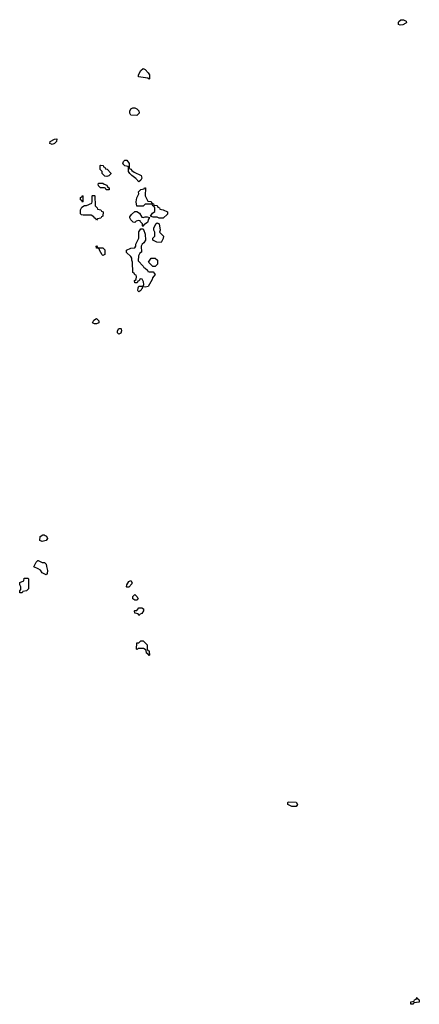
# Model space of a CAD drawing. Header units: inches. Extents: x 2221774 to 2440637, y 201306 to 357559.
# Tile 220 of 245: x 2410286 to 2414253, y 284966 to 294737. Entities that reach past the tile are written whole.
import ezdxf

# ---------------------------------------------------------------- set-up
doc = ezdxf.new("R2010")
doc.units = ezdxf.units.IN
doc.header["$MEASUREMENT"] = 0
doc.layers.add('C4218', color=7, linetype='Continuous')
doc.layers.add('C4219', color=7, linetype='Continuous')

msp = doc.modelspace()

# ---------------------------------------------------------------- linework, layer by layer
at = {"layer": 'C4218', "color": 5, "elevation": 40}
for points in [[(2410510, 289558), (2410487.3, 289567.3), (2410488, 289610), (2410516.4, 289623.6), (2410530, 289624.7), (2410539.8, 289619.8), (2410551.2, 289611.1), (2410562, 289590), (2410550, 289568)], [(2410550, 289228), (2410510, 289248), (2410493.2, 289273.2), (2410470, 289288.7), (2410428, 289308), (2410450, 289354), (2410466, 289370), (2410470, 289372), (2410510, 289352), (2410531.6, 289351.6), (2410550, 289334), (2410551.3, 289310), (2410562, 289270), (2410559.6, 289240.4)], [(2410310, 289048.7), (2410286, 289050), (2410286, 289070), (2410298, 289082), (2410298, 289110), (2410288.8, 289128.9), (2410289, 289151), (2410326, 289170), (2410330, 289194), (2410370, 289194), (2410374, 289190), (2410374, 289090), (2410354, 289070), (2410318, 289062)], [(2411350, 289106), (2411346, 289110), (2411348, 289130), (2411370, 289162), (2411390, 289172), (2411402, 289150), (2411399.6, 289140.4), (2411370, 289106)], [(2411430, 288978), (2411408.7, 288990), (2411408.4, 289011.6), (2411430, 289034), (2411450, 289014), (2411462, 288990), (2411450, 288978)], [(2411470, 288826), (2411462, 288842), (2411427.3, 288847.3), (2411426, 288870), (2411430, 288874), (2411450, 288874), (2411470, 288902), (2411499.6, 288899.6), (2411514, 288890), (2411514, 288870), (2411496.9, 288843.1), (2411482, 288838)], [(2411570, 288428), (2411562, 288442), (2411546, 288450), (2411542, 288482), (2411516.4, 288496.4), (2411462, 288498), (2411451.6, 288488.4), (2411446, 288490), (2411447.3, 288552.7), (2411470, 288554), (2411488.4, 288571.6), (2411510, 288572), (2411550, 288534), (2411552.7, 288492.7), (2411558, 288478), (2411570, 288474), (2411572.7, 288467.3), (2411574, 288430)], [(2413030, 286928.7), (2412986, 286930), (2412946, 286950), (2412946, 286970), (2412950, 286974), (2413030, 286972), (2413042, 286950)], [(2414170, 284966), (2414168, 284990), (2414202, 284998), (2414206, 285010), (2414222, 285018), (2414230, 285034), (2414238, 285018), (2414252, 285010), (2414252.7, 284987.3), (2414198, 284982), (2414190, 284966)]]:
    msp.add_lwpolyline(points, close=True, dxfattribs=at)
at = {"layer": 'C4219', "color": 5, "elevation": 40}
for points in [[(2414064.1, 294684.1), (2414045.2, 294690), (2414044.5, 294710), (2414050, 294721), (2414070, 294737.3), (2414097.3, 294737.3), (2414122, 294722), (2414124.7, 294710), (2414118, 294702), (2414090, 294686)], [(2411570, 294148.7), (2411558, 294158), (2411466, 294170), (2411466, 294190), (2411490, 294232), (2411510, 294252), (2411530, 294242), (2411562, 294210), (2411574, 294190), (2411574, 294150)], [(2411450, 293788), (2411388, 293790), (2411378, 293810), (2411378, 293830), (2411388.8, 293851.1), (2411410, 293862), (2411430, 293862), (2411450, 293852), (2411470, 293832), (2411471, 293809)], [(2410610, 293498), (2410600.4, 293500.4), (2410586, 293510), (2410588, 293530), (2410630, 293552), (2410654, 293554), (2410650.9, 293529.1), (2410630, 293508)], [(2411470, 293128), (2411440.4, 293160.4), (2411398, 293190), (2411378, 293210), (2411366, 293230), (2411366, 293270), (2411362, 293282), (2411330, 293286), (2411310, 293306), (2411318, 293330), (2411330, 293342), (2411350, 293342), (2411374, 293310), (2411374, 293270), (2411378, 293258), (2411390, 293254), (2411399.6, 293239.6), (2411423.6, 293223.6), (2411492, 293190), (2411496.9, 293163.1), (2411490, 293146)], [(2411150, 293182), (2411130, 293186), (2411106, 293210), (2411106, 293230), (2411086, 293250), (2411086, 293290), (2411090, 293294), (2411114, 293290), (2411118, 293278), (2411132.7, 293272.7), (2411138, 293258), (2411152.7, 293252.7), (2411190, 293214), (2411190, 293206), (2411170, 293188)], [(2411170, 293048), (2411146, 293050), (2411142, 293062), (2411127.3, 293067.3), (2411088.4, 293068.4), (2411067.3, 293087.3), (2411066, 293110), (2411070, 293114), (2411110, 293114), (2411123.6, 293103.6), (2411150, 293094), (2411158, 293078), (2411174, 293070), (2411174, 293050)], [(2411670, 292768), (2411650, 292778), (2411610, 292778), (2411586, 292786), (2411603.1, 292816.9), (2411627.3, 292832.7), (2411627.3, 292867.3), (2411622, 292882), (2411606, 292890), (2411602, 292902), (2411590, 292906), (2411530, 292906), (2411511.6, 292888.4), (2411450, 292886), (2411442, 292930), (2411448.7, 292970), (2411468, 293010), (2411466, 293030), (2411487.3, 293052.7), (2411522, 293058), (2411526, 293070), (2411534, 293070), (2411532, 292990), (2411558, 292938), (2411590, 292934), (2411598, 292918), (2411614, 292910), (2411618, 292898), (2411650, 292894), (2411658, 292878), (2411674, 292870), (2411678, 292858), (2411710, 292852), (2411754, 292830), (2411752.7, 292807.3), (2411710, 292768)], [(2410910, 292926), (2410902, 292942), (2410888, 292950), (2410890, 292974), (2410902, 292978), (2410910, 292994), (2410914, 292990), (2410914, 292930)], [(2411050, 292748), (2411042, 292762), (2411026, 292770), (2411022, 292782), (2410996.4, 292796.4), (2410916.4, 292796.4), (2410900.4, 292800.4), (2410888, 292810), (2410888.8, 292851.1), (2410903.1, 292876.9), (2410930, 292894), (2410950, 292894), (2411002, 292918), (2411006, 292930), (2411006, 292990), (2411010, 292994), (2411030, 292994), (2411032, 292990), (2411034, 292890), (2411054, 292870), (2411058, 292858), (2411091.6, 292851.6), (2411098, 292838), (2411114, 292830), (2411110, 292786), (2411098, 292782), (2411090, 292768), (2411058, 292762)], [(2411510, 292774), (2411530, 292782), (2411550, 292782), (2411574, 292774), (2411563.6, 292756.4), (2411555.3, 292724.7), (2411518, 292702), (2411510, 292686), (2411506, 292690), (2411506, 292710), (2411486, 292730), (2411482, 292742), (2411470, 292746), (2411443.6, 292736.4), (2411430, 292726), (2411412.7, 292727.3), (2411388, 292750), (2411378, 292770), (2411380.4, 292779.6), (2411396.4, 292803.6), (2411430, 292834), (2411450, 292834), (2411476.9, 292816.9), (2411498, 292778)], [(2411570, 292234), (2411610, 292234), (2411632, 292210), (2411603.6, 292176.4), (2411599.6, 292160.4), (2411562, 292090), (2411530, 292082), (2411510, 292086), (2411502, 292078), (2411502, 292070), (2411495.3, 292064.7), (2411490, 292048.7), (2411470, 292038), (2411462, 292042), (2411458, 292050), (2411463.1, 292076.9), (2411470, 292094), (2411510, 292094), (2411518, 292110), (2411516.4, 292136.4), (2411502, 292162), (2411490, 292166), (2411478, 292162), (2411472.7, 292147.3), (2411458, 292142), (2411452.7, 292127.3), (2411430, 292126), (2411426, 292150), (2411442, 292158), (2411446, 292190), (2411442, 292202), (2411430, 292206), (2411422, 292222), (2411408, 292230), (2411406, 292330), (2411398, 292350), (2411398, 292370), (2411390, 292386), (2411347.3, 292427.3), (2411346, 292450), (2411388.8, 292471.1), (2411430, 292474), (2411438, 292490), (2411438, 292510), (2411468, 292570), (2411468.4, 292631.6), (2411490, 292662), (2411510, 292662), (2411516, 292656), (2411532, 292610), (2411534, 292550), (2411516.9, 292523.1), (2411502, 292510), (2411492, 292490), (2411494, 292430), (2411479.6, 292420.4), (2411465.4, 292394.6), (2411463.6, 292343.6), (2411512.7, 292292.7), (2411518, 292278), (2411532.7, 292272.7), (2411554, 292250), (2411558, 292238)], [(2411690, 292526), (2411648.4, 292528.4), (2411606, 292550), (2411606, 292570), (2411626, 292590), (2411628, 292630), (2411618, 292650), (2411618, 292670), (2411638, 292710), (2411650, 292722), (2411670.8, 292710.8), (2411682, 292650), (2411674, 292630), (2411712, 292590), (2411710, 292566)], [(2411070, 292474), (2411110, 292474), (2411130, 292452), (2411130, 292406), (2411110, 292398), (2411103.1, 292403.1), (2411078, 292450), (2411078, 292458), (2411067.3, 292467.3), (2411048, 292470), (2411046, 292490), (2411050, 292494), (2411058, 292478)], [(2411630, 292288), (2411608.4, 292288.4), (2411566, 292330), (2411590, 292372), (2411631.6, 292371.6), (2411654, 292350), (2411654, 292310)], [(2411030, 291718), (2411008, 291730), (2411023.1, 291756.9), (2411050, 291772), (2411072, 291750), (2411070, 291728), (2411050, 291718)], [(2411270, 291618), (2411258, 291630), (2411258, 291650), (2411270, 291672), (2411290, 291674), (2411294, 291670), (2411298, 291650), (2411290, 291628)]]:
    msp.add_lwpolyline(points, close=True, dxfattribs=at)

doc.saveas('drawing.dxf')
